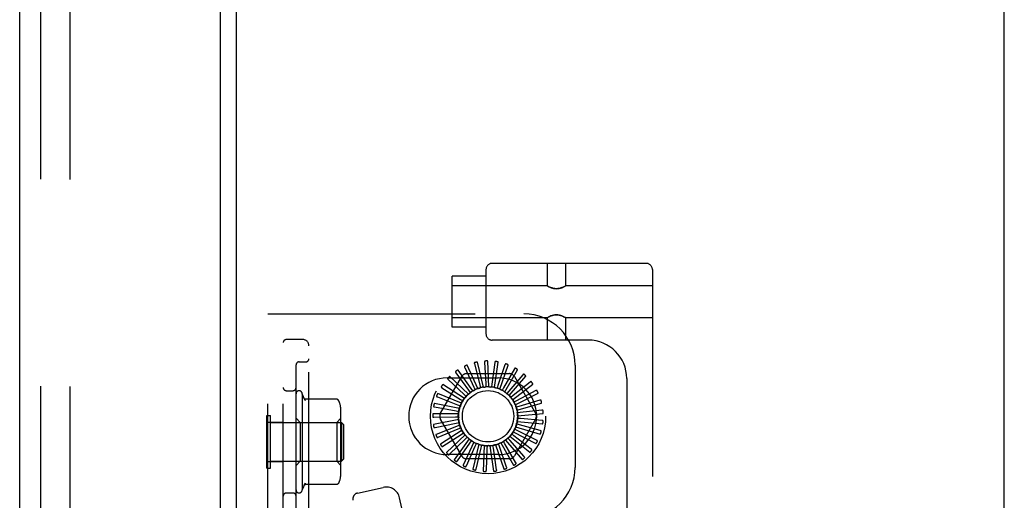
# Model space of a CAD drawing. Header units: inches. Extents: x 0 to 184, y 0 to 119.
# Tile 107 of 115: x 101.44 to 106.25, y 46.64 to 48.99. Entities that reach past the tile are written whole.
import ezdxf

# ---------------------------------------------------------------- set-up
doc = ezdxf.new("R2010")
doc.units = ezdxf.units.IN
doc.header["$LTSCALE"] = 10.121375
doc.header["$MEASUREMENT"] = 0
doc.linetypes.add('HIDDEN', pattern=[0.2, 0.1, -0.1])
doc.layers.get('0').update_dxf_attribs({"linetype": 'CONTINUOUS'})
doc.layers.add('DEFAULT_2', color=8, linetype='HIDDEN')
doc.layers.add('DOOR_ASSEMBLY', color=7, linetype='CONTINUOUS')

msp = doc.modelspace()

# ---------------------------------------------------------------- linework, layer by layer
at = {"color": 3, "linetype": 'Continuous'}
for p, q in [((102.5002, 14.2466), (102.5002, 75.3506)), ((106.2502, 12.9236), (106.2502, 75.2986))]:
    msp.add_line(p, q, dxfattribs=at)
at = {"layer": 'DEFAULT_2', "color": 8, "linetype": 'HIDDEN'}
for p, q in [((101.6877, 75.5331), (101.6877, 14.0642)), ((104.5017, 47.7958), (103.7492, 47.7958)), ((104.018, 47.7958), (104.018, 47.6863)), ((104.108, 47.7958), (104.108, 47.6863)), ((103.7192, 47.7658), (103.7192, 47.4508)), ((104.5317, 47.7658), (104.5317, 42.2653)), ((103.5542, 47.4833), (103.5542, 47.7333)), ((103.7192, 47.7333), (103.5542, 47.7333)), ((104.018, 47.6863), (103.5542, 47.6863)), ((104.018, 47.6863), (104.0185, 47.6859)), ((104.0202, 47.685), (104.0185, 47.686)), ((104.023, 47.6835), (104.02, 47.6851)), ((104.1058, 47.685), (104.1075, 47.686)), ((104.1074, 47.6859), (104.108, 47.6863)), ((104.5317, 47.6863), (104.108, 47.6863)), ((102.6542, 42.0486), (102.6542, 47.5486)), ((102.6542, 47.5486), (103.9042, 47.5486)), ((102.7292, 42.0486), (102.7292, 47.5486)), ((104.018, 47.5303), (103.5542, 47.5303)), ((104.018, 47.5303), (104.0185, 47.5306)), ((104.018, 47.5303), (104.018, 47.4208)), ((104.0185, 47.5306), (104.0202, 47.5315)), ((104.106, 47.5314), (104.103, 47.5331)), ((104.1075, 47.5306), (104.1058, 47.5316)), ((104.1074, 47.5306), (104.108, 47.5303)), ((104.108, 47.5303), (104.108, 47.4208)), ((104.5317, 47.5303), (104.108, 47.5303)), ((103.7192, 47.4833), (103.5542, 47.4833)), ((102.8242, 47.4236), (102.7442, 47.4236)), ((104.2187, 47.4208), (103.7492, 47.4208)), ((102.8542, 42.2036), (102.8542, 47.3936)), ((102.8067, 47.3142), (102.8392, 47.3142)), ((103.7064, 47.191), (103.677, 47.3125)), ((103.7123, 47.3127), (103.7181, 47.2067)), ((103.7338, 47.1928), (103.7279, 47.3176)), ((103.7626, 47.3111), (103.7482, 47.206)), ((103.761, 47.1893), (103.7788, 47.313)), ((102.7917, 46.548), (102.7917, 47.2992)), ((103.6551, 47.1724), (103.5827, 47.2742)), ((103.6154, 47.2875), (103.6601, 47.1913)), ((103.6799, 47.1842), (103.628, 47.2978)), ((103.6627, 47.3047), (103.6884, 47.2018)), ((103.8117, 47.3), (103.7777, 47.1995)), ((103.7871, 47.1808), (103.8279, 47.2989)), ((103.8578, 47.2799), (103.8054, 47.1877)), ((103.811, 47.1674), (103.8735, 47.2757)), ((104.1542, 47.2986), (104.1542, 46.7986)), ((103.4971, 47.0632), (103.6005, 47.2424)), ((103.5292, 47.2361), (103.7792, 47.2361)), ((103.5348, 47.228), (103.6121, 47.1554)), ((103.6331, 47.1561), (103.5426, 47.2424)), ((103.5722, 47.2616), (103.6344, 47.1756)), ((103.6258, 47.2569), (103.8327, 47.2569)), ((103.8992, 47.2514), (103.8303, 47.1707)), ((103.832, 47.1498), (103.9139, 47.2442)), ((103.9345, 47.2156), (103.8516, 47.1494)), ((103.8579, 47.2424), (103.9614, 47.0632)), ((104.4067, 47.2328), (104.4067, 42.7983)), ((102.7442, 47.1736), (102.7767, 47.1736)), ((103.5043, 47.188), (103.594, 47.1313)), ((103.6145, 47.136), (103.5093, 47.2035)), ((103.6344, 47.1756), (103.6427, 47.164)), ((103.6601, 47.1913), (103.6661, 47.1783)), ((103.6884, 47.2018), (103.6918, 47.1879)), ((103.7181, 47.2067), (103.7189, 47.1925)), ((103.7482, 47.206), (103.7463, 47.1919)), ((103.7777, 47.1995), (103.7731, 47.186)), ((103.8054, 47.1877), (103.7983, 47.1753)), ((103.8303, 47.1707), (103.821, 47.1599)), ((103.8493, 47.1285), (103.9476, 47.2058)), ((103.9624, 47.1737), (103.8684, 47.1244)), ((102.8217, 47.1586), (102.8217, 46.6886)), ((102.8364, 47.1252), (102.8217, 47.1586)), ((102.9894, 47.1321), (102.8377, 47.1321)), ((103.482, 47.1429), (103.5808, 47.1042)), ((103.6, 47.1127), (103.484, 47.1591)), ((103.594, 47.1313), (103.606, 47.1236)), ((103.6121, 47.1554), (103.6224, 47.1456)), ((103.8516, 47.1494), (103.8404, 47.1405)), ((103.8535, 47.1203), (103.8534, 47.1206)), ((103.8684, 47.1244), (103.8558, 47.1178)), ((103.8623, 47.1043), (103.9734, 47.1616)), ((103.9819, 47.1273), (103.8803, 47.0967)), ((103.0107, 46.772), (103.0107, 47.0752)), ((103.5902, 47.087), (103.4675, 47.1107)), ((103.4686, 47.0944), (103.573, 47.0751)), ((103.573, 47.0751), (103.587, 47.0724)), ((103.5808, 47.1042), (103.5941, 47.0989)), ((103.8803, 47.0967), (103.8666, 47.0926)), ((103.8704, 47.0782), (103.9903, 47.1134)), ((103.9922, 47.0781), (103.8866, 47.0673)), ((102.6492, 46.7956), (102.6492, 47.0516)), ((102.6492, 47.0516), (102.6672, 47.0516)), ((102.6672, 46.7956), (102.6672, 47.0516)), ((102.8117, 47.0186), (102.7917, 47.0386)), ((102.9907, 47.0186), (103.0107, 47.0386)), ((103.5854, 47.06), (103.4605, 47.06)), ((103.5859, 47.0326), (103.4632, 47.009)), ((103.4647, 47.0443), (103.5708, 47.045)), ((103.6005, 46.8549), (103.4971, 47.034)), ((103.5708, 47.045), (103.585, 47.0451)), ((103.9614, 47.034), (103.8579, 46.8549)), ((103.8713, 47.0236), (103.9957, 47.0117)), ((103.8866, 47.0673), (103.8725, 47.0658)), ((103.8873, 47.0371), (103.8731, 47.0384)), ((103.8735, 47.0509), (103.9979, 47.0628)), ((103.993, 47.0278), (103.8873, 47.0371)), ((102.6542, 47.0201), (102.7292, 47.0201)), ((102.6672, 47.0176), (103.0142, 47.0176)), ((102.8117, 47.0186), (102.8117, 46.8286)), ((102.8117, 47.0186), (102.9907, 47.0186)), ((102.9907, 47.0186), (102.9907, 46.8286)), ((103.0142, 47.0176), (103.0142, 46.8296)), ((103.0242, 47.0076), (103.0142, 47.0176)), ((103.0242, 47.0076), (103.0242, 46.8396)), ((103.4703, 46.9943), (103.5743, 47.0151)), ((103.5915, 47.0058), (103.4755, 46.9593)), ((103.4852, 46.9463), (103.5835, 46.9864)), ((103.6021, 46.9805), (103.497, 46.9129)), ((103.5743, 47.0151), (103.5883, 47.0179)), ((103.5835, 46.9864), (103.5967, 46.9917)), ((103.8717, 46.9792), (103.859, 46.9857)), ((103.864, 46.9971), (103.9839, 46.9619)), ((103.8823, 47.0074), (103.8686, 47.0114)), ((103.9664, 46.9312), (103.8717, 46.9792)), ((103.9843, 46.9782), (103.8823, 47.0074)), ((103.509, 46.9019), (103.5979, 46.9599)), ((103.6173, 46.9577), (103.5268, 46.8714)), ((103.5408, 46.8629), (103.617, 46.9366)), ((103.6365, 46.9381), (103.564, 46.8363)), ((103.5979, 46.9599), (103.6098, 46.9677)), ((103.617, 46.9366), (103.6273, 46.9465)), ((103.6403, 46.9174), (103.6485, 46.9291)), ((103.8148, 46.9325), (103.8966, 46.838)), ((103.8357, 46.9312), (103.8263, 46.9419)), ((103.8352, 46.9507), (103.9334, 46.8735)), ((103.9058, 46.8515), (103.8357, 46.9312)), ((103.856, 46.9535), (103.8448, 46.9622)), ((103.8518, 46.9726), (103.9629, 46.9153)), ((103.9399, 46.8885), (103.856, 46.9535)), ((103.5793, 46.8306), (103.6403, 46.9174)), ((103.6591, 46.9226), (103.6072, 46.8089)), ((103.6233, 46.8062), (103.6667, 46.903)), ((103.6842, 46.9116), (103.6548, 46.7901)), ((103.6667, 46.903), (103.6725, 46.916)), ((103.6711, 46.7905), (103.6954, 46.8938)), ((103.6954, 46.8938), (103.6987, 46.9076)), ((103.711, 46.9055), (103.705, 46.7807)), ((103.721, 46.7841), (103.7253, 46.8902)), ((103.7253, 46.8902), (103.7259, 46.9044)), ((103.7384, 46.9046), (103.7562, 46.781)), ((103.7554, 46.8923), (103.7533, 46.9064)), ((103.7712, 46.7874), (103.7554, 46.8923)), ((103.7655, 46.909), (103.8063, 46.7909)), ((103.7845, 46.9), (103.7797, 46.9135)), ((103.8199, 46.8), (103.7845, 46.9)), ((103.7912, 46.9184), (103.8537, 46.8101)), ((103.8116, 46.9132), (103.8044, 46.9255)), ((103.8653, 46.8217), (103.8116, 46.9132)), ((103.0242, 46.8396), (103.0142, 46.8296)), ((103.7792, 46.8611), (103.5292, 46.8611)), ((103.8327, 46.8403), (103.6258, 46.8403)), ((102.6492, 46.7956), (102.6672, 46.7956)), ((102.6542, 46.8271), (102.7292, 46.8271)), ((102.6672, 46.8296), (103.0142, 46.8296)), ((102.8117, 46.8286), (102.7917, 46.8086)), ((102.8117, 46.8286), (102.9907, 46.8286)), ((102.9907, 46.8286), (103.0107, 46.8086)), ((102.8364, 46.722), (102.8217, 46.6886)), ((102.9894, 46.7151), (102.8377, 46.7151)), ((103.0925, 46.6735), (103.2169, 46.7011)), ((102.7442, 46.6736), (102.7767, 46.6736)), ((103.3771, 46.29), (103.2974, 46.6498))]:
    msp.add_line(p, q, dxfattribs=at)
for points in [[(104.1034, 47.6837), (104.0999, 47.6819), (104.0955, 47.6798), (104.0902, 47.6776), (104.0843, 47.6755), (104.0777, 47.6737), (104.0705, 47.6725), (104.063, 47.672), (104.0555, 47.6725), (104.0483, 47.6737), (104.0417, 47.6755), (104.0358, 47.6776), (104.0305, 47.6798), (104.0261, 47.6819), (104.0226, 47.6837)], [(104.023, 47.6835), (104.0269, 47.6815), (104.0317, 47.6793), (104.0372, 47.677), (104.0433, 47.675), (104.0497, 47.6734), (104.0563, 47.6724), (104.063, 47.672), (104.0697, 47.6724), (104.0763, 47.6734), (104.0828, 47.675), (104.0889, 47.677), (104.0944, 47.6793), (104.0991, 47.6815), (104.103, 47.6835), (104.1059, 47.6851)], [(104.02, 47.5315), (104.023, 47.5331), (104.0269, 47.535), (104.0316, 47.5373), (104.0371, 47.5395), (104.0432, 47.5416), (104.0497, 47.5432), (104.0563, 47.5442), (104.0629, 47.5446), (104.0696, 47.5442), (104.0762, 47.5432), (104.0827, 47.5416), (104.0888, 47.5395), (104.0943, 47.5373), (104.0991, 47.5351), (104.103, 47.5331)], [(104.1034, 47.5328), (104.0999, 47.5347), (104.0955, 47.5368), (104.0903, 47.539), (104.0843, 47.5411), (104.0778, 47.5429), (104.0706, 47.5441), (104.0631, 47.5446), (104.0556, 47.5441), (104.0484, 47.5429), (104.0418, 47.5411), (104.0358, 47.539), (104.0306, 47.5368), (104.0261, 47.5347), (104.0226, 47.5329)], [(103.6639, 47.3109), (103.6635, 47.3107), (103.6631, 47.3105), (103.6628, 47.3102), (103.6626, 47.3099), (103.6624, 47.3095), (103.6623, 47.3091), (103.6622, 47.3086), (103.6622, 47.3081), (103.6622, 47.3076), (103.6622, 47.307), (103.6623, 47.3065), (103.6624, 47.3059), (103.6625, 47.3053), (103.6627, 47.3047)], [(103.677, 47.3125), (103.6769, 47.3127), (103.6768, 47.3128), (103.6767, 47.3129), (103.6765, 47.313), (103.6763, 47.313), (103.6761, 47.3131), (103.6759, 47.3131), (103.6757, 47.3131), (103.6754, 47.3132), (103.6752, 47.3132), (103.6749, 47.3132), (103.6747, 47.3132), (103.6744, 47.3131), (103.6741, 47.3131), (103.6739, 47.3131), (103.6736, 47.313), (103.6733, 47.313), (103.6729, 47.3129), (103.6726, 47.3129), (103.6723, 47.3128)], [(103.7147, 47.3185), (103.7143, 47.3184), (103.7139, 47.3183), (103.7135, 47.318), (103.7132, 47.3178), (103.713, 47.3174), (103.7128, 47.317), (103.7126, 47.3166), (103.7125, 47.3161), (103.7124, 47.3156), (103.7123, 47.315), (103.7123, 47.3145), (103.7123, 47.3139), (103.7123, 47.3133), (103.7123, 47.3127)], [(103.7279, 47.3176), (103.7278, 47.3178), (103.7278, 47.3179), (103.7276, 47.3181), (103.7275, 47.3182), (103.7273, 47.3183), (103.7271, 47.3184), (103.7269, 47.3184), (103.7267, 47.3185), (103.7265, 47.3186), (103.7262, 47.3186), (103.726, 47.3187), (103.7257, 47.3187), (103.7255, 47.3187), (103.7252, 47.3188), (103.7249, 47.3188), (103.7246, 47.3188), (103.7243, 47.3188), (103.724, 47.3188), (103.7237, 47.3188), (103.7234, 47.3188)], [(103.7661, 47.3164), (103.7656, 47.3164), (103.7652, 47.3163), (103.7648, 47.3162), (103.7644, 47.3159), (103.7641, 47.3156), (103.7639, 47.3153), (103.7636, 47.3149), (103.7634, 47.3144), (103.7632, 47.314), (103.7631, 47.3134), (103.7629, 47.3129), (103.7628, 47.3123), (103.7627, 47.3117), (103.7626, 47.3111)], [(103.7788, 47.313), (103.7788, 47.3132), (103.7787, 47.3133), (103.7787, 47.3135), (103.7785, 47.3136), (103.7784, 47.3138), (103.7782, 47.3139), (103.778, 47.314), (103.7778, 47.3141), (103.7776, 47.3142), (103.7774, 47.3143), (103.7772, 47.3144), (103.7769, 47.3145), (103.7767, 47.3146), (103.7764, 47.3146), (103.7761, 47.3147), (103.7758, 47.3148), (103.7755, 47.3149), (103.7752, 47.3149), (103.7749, 47.315), (103.7745, 47.3151)], [(103.5711, 47.2678), (103.5708, 47.2675), (103.5705, 47.2672), (103.5703, 47.2668), (103.5702, 47.2664), (103.5702, 47.2659), (103.5703, 47.2655), (103.5704, 47.265), (103.5705, 47.2646), (103.5707, 47.2641), (103.571, 47.2636), (103.5712, 47.2631), (103.5716, 47.2626), (103.5719, 47.2621), (103.5722, 47.2616)], [(103.5827, 47.2742), (103.5825, 47.2743), (103.5824, 47.2744), (103.5822, 47.2744), (103.582, 47.2744), (103.5818, 47.2744), (103.5816, 47.2744), (103.5814, 47.2743), (103.5812, 47.2743), (103.581, 47.2742), (103.5807, 47.2741), (103.5805, 47.274), (103.5803, 47.2739), (103.58, 47.2738), (103.5798, 47.2737), (103.5795, 47.2735), (103.5793, 47.2734), (103.579, 47.2732), (103.5787, 47.2731), (103.5785, 47.2729), (103.5782, 47.2728)], [(103.6155, 47.2938), (103.6151, 47.2935), (103.6148, 47.2932), (103.6145, 47.2929), (103.6143, 47.2925), (103.6142, 47.2921), (103.6142, 47.2917), (103.6142, 47.2912), (103.6143, 47.2907), (103.6144, 47.2902), (103.6145, 47.2897), (103.6147, 47.2891), (103.6149, 47.2886), (103.6151, 47.288), (103.6154, 47.2875)], [(103.628, 47.2978), (103.6279, 47.298), (103.6278, 47.2981), (103.6276, 47.2982), (103.6274, 47.2982), (103.6272, 47.2982), (103.627, 47.2983), (103.6268, 47.2982), (103.6266, 47.2982), (103.6263, 47.2982), (103.6261, 47.2982), (103.6259, 47.2981), (103.6256, 47.298), (103.6253, 47.298), (103.6251, 47.2979), (103.6248, 47.2978), (103.6245, 47.2977), (103.6242, 47.2976), (103.6239, 47.2975), (103.6236, 47.2974), (103.6233, 47.2972)], [(103.8161, 47.3045), (103.8156, 47.3047), (103.8152, 47.3047), (103.8148, 47.3046), (103.8144, 47.3044), (103.814, 47.3042), (103.8137, 47.3039), (103.8134, 47.3036), (103.8131, 47.3032), (103.8128, 47.3027), (103.8126, 47.3022), (103.8123, 47.3017), (103.8121, 47.3012), (103.8119, 47.3006), (103.8117, 47.3)], [(103.8279, 47.2989), (103.828, 47.299), (103.828, 47.2992), (103.8279, 47.2994), (103.8278, 47.2995), (103.8277, 47.2997), (103.8275, 47.2998), (103.8274, 47.3), (103.8272, 47.3001), (103.827, 47.3003), (103.8268, 47.3004), (103.8266, 47.3005), (103.8264, 47.3007), (103.8261, 47.3008), (103.8259, 47.3009), (103.8256, 47.301), (103.8254, 47.3012), (103.8251, 47.3013), (103.8248, 47.3014), (103.8245, 47.3015), (103.8242, 47.3016)], [(103.863, 47.2835), (103.8625, 47.2837), (103.8621, 47.2838), (103.8617, 47.2838), (103.8613, 47.2837), (103.8609, 47.2835), (103.8605, 47.2833), (103.8601, 47.283), (103.8598, 47.2827), (103.8594, 47.2823), (103.8591, 47.2819), (103.8587, 47.2814), (103.8584, 47.2809), (103.8581, 47.2804), (103.8578, 47.2799)], [(103.8735, 47.2757), (103.8736, 47.2758), (103.8736, 47.276), (103.8736, 47.2762), (103.8735, 47.2763), (103.8734, 47.2765), (103.8733, 47.2767), (103.8732, 47.2769), (103.873, 47.277), (103.8729, 47.2772), (103.8727, 47.2774), (103.8725, 47.2775), (103.8723, 47.2777), (103.8721, 47.2779), (103.8719, 47.2781), (103.8717, 47.2782), (103.8714, 47.2784), (103.8712, 47.2786), (103.8709, 47.2788), (103.8706, 47.279), (103.8703, 47.2791)], [(103.5325, 47.2339), (103.5322, 47.2336), (103.532, 47.2332), (103.5319, 47.2328), (103.5319, 47.2323), (103.532, 47.2319), (103.5321, 47.2315), (103.5323, 47.2311), (103.5325, 47.2306), (103.5328, 47.2302), (103.5331, 47.2298), (103.5335, 47.2293), (103.5339, 47.2289), (103.5343, 47.2285), (103.5348, 47.228)], [(103.5426, 47.2424), (103.5425, 47.2424), (103.5423, 47.2425), (103.5421, 47.2425), (103.5419, 47.2425), (103.5418, 47.2424), (103.5416, 47.2424), (103.5414, 47.2423), (103.5412, 47.2422), (103.541, 47.2421), (103.5407, 47.2419), (103.5405, 47.2418), (103.5403, 47.2417), (103.5401, 47.2415), (103.5399, 47.2413), (103.5397, 47.2412), (103.5394, 47.241), (103.5392, 47.2408), (103.539, 47.2405), (103.5387, 47.2403), (103.5385, 47.2401)], [(103.905, 47.2539), (103.9046, 47.2542), (103.9042, 47.2544), (103.9038, 47.2545), (103.9034, 47.2545), (103.903, 47.2544), (103.9025, 47.2542), (103.9021, 47.254), (103.9017, 47.2538), (103.9013, 47.2535), (103.9009, 47.2531), (103.9005, 47.2527), (103.9, 47.2523), (103.8996, 47.2519), (103.8992, 47.2514)], [(103.9139, 47.2442), (103.914, 47.2444), (103.914, 47.2446), (103.914, 47.2447), (103.914, 47.2449), (103.9139, 47.2451), (103.9139, 47.2453), (103.9138, 47.2455), (103.9137, 47.2457), (103.9135, 47.2459), (103.9134, 47.2461), (103.9132, 47.2463), (103.9131, 47.2465), (103.9129, 47.2467), (103.9127, 47.2469), (103.9125, 47.2471), (103.9123, 47.2474), (103.9121, 47.2476), (103.9119, 47.2478), (103.9117, 47.248), (103.9114, 47.2483)], [(103.9407, 47.217), (103.9403, 47.2173), (103.94, 47.2175), (103.9396, 47.2177), (103.9392, 47.2178), (103.9388, 47.2178), (103.9383, 47.2177), (103.9379, 47.2176), (103.9374, 47.2174), (103.9369, 47.2172), (103.9365, 47.2169), (103.936, 47.2166), (103.9355, 47.2163), (103.935, 47.2159), (103.9345, 47.2156)], [(103.501, 47.1933), (103.5008, 47.1929), (103.5007, 47.1925), (103.5006, 47.1921), (103.5007, 47.1917), (103.5008, 47.1913), (103.501, 47.1909), (103.5013, 47.1905), (103.5016, 47.1901), (103.502, 47.1897), (103.5024, 47.1894), (103.5028, 47.189), (103.5033, 47.1887), (103.5038, 47.1883), (103.5043, 47.188)], [(103.5093, 47.2035), (103.5092, 47.2036), (103.509, 47.2036), (103.5088, 47.2036), (103.5086, 47.2035), (103.5085, 47.2035), (103.5083, 47.2034), (103.5081, 47.2032), (103.5079, 47.2031), (103.5077, 47.2029), (103.5076, 47.2028), (103.5074, 47.2026), (103.5072, 47.2024), (103.507, 47.2022), (103.5068, 47.202), (103.5066, 47.2018), (103.5065, 47.2016), (103.5063, 47.2013), (103.5061, 47.2011), (103.5059, 47.2008), (103.5057, 47.2006)], [(103.6551, 47.1724), (103.6572, 47.1733), (103.6592, 47.1743), (103.6612, 47.1752), (103.6633, 47.176)], [(103.6661, 47.1783), (103.6657, 47.1778), (103.6653, 47.1774), (103.6648, 47.177), (103.6643, 47.1766), (103.6638, 47.1763), (103.6633, 47.176)], [(103.6799, 47.1842), (103.6821, 47.1847), (103.6842, 47.1853), (103.6864, 47.1857), (103.6886, 47.1862)], [(103.6918, 47.1879), (103.6913, 47.1875), (103.6908, 47.1871), (103.6903, 47.1868), (103.6897, 47.1866), (103.6892, 47.1864), (103.6886, 47.1862)], [(103.7064, 47.191), (103.7087, 47.1912), (103.7109, 47.1913), (103.7131, 47.1914), (103.7153, 47.1914)], [(103.7189, 47.1925), (103.7183, 47.1922), (103.7178, 47.1919), (103.7172, 47.1917), (103.7166, 47.1916), (103.716, 47.1915), (103.7153, 47.1914)], [(103.7338, 47.1928), (103.736, 47.1925), (103.7382, 47.1922), (103.7404, 47.1919), (103.7426, 47.1915)], [(103.7463, 47.1919), (103.7457, 47.1916), (103.7451, 47.1915), (103.7445, 47.1914), (103.7438, 47.1914), (103.7432, 47.1914), (103.7426, 47.1915)], [(103.761, 47.1893), (103.7631, 47.1886), (103.7652, 47.1879), (103.7673, 47.1871), (103.7694, 47.1864)], [(103.7731, 47.186), (103.7725, 47.1859), (103.7718, 47.1859), (103.7712, 47.1859), (103.7706, 47.186), (103.77, 47.1862), (103.7694, 47.1864)], [(103.7871, 47.1808), (103.789, 47.1797), (103.791, 47.1786), (103.7929, 47.1774), (103.7948, 47.1763)], [(103.7983, 47.1753), (103.7977, 47.1753), (103.7971, 47.1754), (103.7964, 47.1755), (103.7959, 47.1757), (103.7953, 47.176), (103.7948, 47.1763)], [(103.811, 47.1674), (103.8127, 47.166), (103.8144, 47.1645), (103.8161, 47.1631), (103.8177, 47.1616)], [(103.9476, 47.2058), (103.9477, 47.2059), (103.9478, 47.206), (103.9478, 47.2062), (103.9478, 47.2064), (103.9478, 47.2066), (103.9477, 47.2068), (103.9477, 47.207), (103.9476, 47.2072), (103.9475, 47.2074), (103.9474, 47.2077), (103.9473, 47.2079), (103.9472, 47.2081), (103.9471, 47.2084), (103.9469, 47.2086), (103.9468, 47.2089), (103.9466, 47.2091), (103.9465, 47.2094), (103.9463, 47.2096), (103.9461, 47.2099), (103.9459, 47.2101)], [(103.9687, 47.1739), (103.9685, 47.1743), (103.9682, 47.1746), (103.9678, 47.1748), (103.9674, 47.175), (103.967, 47.1751), (103.9666, 47.1751), (103.9661, 47.1751), (103.9656, 47.175), (103.9651, 47.1748), (103.9646, 47.1747), (103.964, 47.1745), (103.9635, 47.1742), (103.963, 47.174), (103.9624, 47.1737)], [(102.8305, 47.1354), (102.8317, 47.1336), (102.8329, 47.1319), (102.8339, 47.1302), (102.8349, 47.1284), (102.8357, 47.1267), (102.8365, 47.125)], [(102.8376, 47.1321), (102.8364, 47.1322), (102.8351, 47.1325), (102.8339, 47.1329), (102.8329, 47.1334), (102.8321, 47.1338), (102.8316, 47.1343), (102.8311, 47.1346), (102.8308, 47.1349), (102.8306, 47.1352), (102.8305, 47.1353), (102.8305, 47.1354)], [(102.9972, 47.1285), (102.9963, 47.1294), (102.9954, 47.1301), (102.9944, 47.1308), (102.9933, 47.1313), (102.9922, 47.1317), (102.991, 47.132), (102.9898, 47.1321), (102.9894, 47.1321)], [(103.0063, 47.1104), (103.0061, 47.1111), (103.0046, 47.1159), (103.0025, 47.1205), (102.9999, 47.1248), (102.9972, 47.1285)], [(103.4777, 47.1475), (103.4776, 47.1471), (103.4776, 47.1467), (103.4776, 47.1462), (103.4778, 47.1458), (103.478, 47.1455), (103.4782, 47.1451), (103.4786, 47.1448), (103.479, 47.1445), (103.4794, 47.1442), (103.4799, 47.1439), (103.4804, 47.1436), (103.4809, 47.1434), (103.4814, 47.1431), (103.482, 47.1429)], [(103.484, 47.1591), (103.4838, 47.1591), (103.4836, 47.1591), (103.4835, 47.1591), (103.4833, 47.159), (103.4831, 47.1589), (103.483, 47.1587), (103.4828, 47.1586), (103.4827, 47.1584), (103.4825, 47.1582), (103.4824, 47.158), (103.4822, 47.1578), (103.4821, 47.1576), (103.482, 47.1574), (103.4818, 47.1571), (103.4817, 47.1569), (103.4815, 47.1566), (103.4814, 47.1564), (103.4813, 47.1561), (103.4811, 47.1558), (103.481, 47.1554)], [(103.6, 47.1127), (103.6012, 47.1146), (103.6024, 47.1164), (103.6036, 47.1183), (103.6048, 47.1201)], [(103.606, 47.1236), (103.606, 47.123), (103.6058, 47.1224), (103.6057, 47.1218), (103.6054, 47.1212), (103.6052, 47.1206), (103.6048, 47.1201)], [(103.6145, 47.136), (103.616, 47.1376), (103.6175, 47.1392), (103.619, 47.1408), (103.6206, 47.1424)], [(103.6224, 47.1456), (103.6223, 47.145), (103.622, 47.1444), (103.6218, 47.1438), (103.6214, 47.1433), (103.6211, 47.1428), (103.6206, 47.1424)], [(103.6331, 47.1561), (103.6349, 47.1574), (103.6367, 47.1587), (103.6385, 47.16), (103.6403, 47.1612)], [(103.6427, 47.164), (103.6424, 47.1635), (103.6421, 47.163), (103.6417, 47.1625), (103.6413, 47.162), (103.6408, 47.1616), (103.6403, 47.1612)], [(103.821, 47.1599), (103.8204, 47.16), (103.8198, 47.1602), (103.8192, 47.1605), (103.8187, 47.1608), (103.8182, 47.1612), (103.8177, 47.1616)], [(103.832, 47.1498), (103.8335, 47.1481), (103.8348, 47.1463), (103.8362, 47.1446), (103.8375, 47.1428)], [(103.8404, 47.1405), (103.8398, 47.1408), (103.8393, 47.1411), (103.8388, 47.1414), (103.8383, 47.1419), (103.8379, 47.1423), (103.8375, 47.1428)], [(103.8493, 47.1285), (103.85, 47.1272), (103.8507, 47.1259), (103.8514, 47.1246), (103.8521, 47.1233), (103.8527, 47.1219), (103.8534, 47.1206)], [(103.8558, 47.1178), (103.8553, 47.1182), (103.8549, 47.1185), (103.8545, 47.1189), (103.8541, 47.1194), (103.8538, 47.1198), (103.8535, 47.1203)], [(103.9734, 47.1616), (103.9735, 47.1617), (103.9736, 47.1618), (103.9737, 47.162), (103.9737, 47.1622), (103.9737, 47.1624), (103.9737, 47.1626), (103.9737, 47.1628), (103.9737, 47.163), (103.9736, 47.1633), (103.9736, 47.1635), (103.9735, 47.1637), (103.9735, 47.164), (103.9734, 47.1643), (103.9733, 47.1645), (103.9732, 47.1648), (103.9731, 47.1651), (103.973, 47.1654), (103.9728, 47.1657), (103.9727, 47.166), (103.9726, 47.1663)], [(103.9881, 47.1263), (103.9879, 47.1268), (103.9877, 47.1271), (103.9874, 47.1274), (103.987, 47.1276), (103.9866, 47.1278), (103.9862, 47.1279), (103.9857, 47.128), (103.9852, 47.128), (103.9847, 47.1279), (103.9842, 47.1279), (103.9836, 47.1278), (103.983, 47.1276), (103.9825, 47.1275), (103.9819, 47.1273)], [(103.4635, 47.0981), (103.4635, 47.0977), (103.4636, 47.0973), (103.4637, 47.0969), (103.4639, 47.0965), (103.4642, 47.0962), (103.4645, 47.0959), (103.4649, 47.0956), (103.4653, 47.0954), (103.4658, 47.0952), (103.4663, 47.095), (103.4669, 47.0948), (103.4674, 47.0947), (103.468, 47.0945), (103.4686, 47.0944)], [(103.4675, 47.1107), (103.4673, 47.1107), (103.4672, 47.1107), (103.467, 47.1106), (103.4669, 47.1105), (103.4667, 47.1103), (103.4666, 47.1101), (103.4665, 47.11), (103.4664, 47.1098), (103.4662, 47.1096), (103.4661, 47.1093), (103.466, 47.1091), (103.4659, 47.1089), (103.4658, 47.1086), (103.4658, 47.1084), (103.4657, 47.1081), (103.4656, 47.1078), (103.4655, 47.1075), (103.4654, 47.1072), (103.4653, 47.1069), (103.4652, 47.1065)], [(103.587, 47.0724), (103.5872, 47.0718), (103.5873, 47.0712), (103.5873, 47.0706), (103.5873, 47.07), (103.5873, 47.0694), (103.5872, 47.0688)], [(103.5902, 47.087), (103.591, 47.0891), (103.5918, 47.0912), (103.5927, 47.0932), (103.5936, 47.0953)], [(103.5941, 47.0989), (103.5941, 47.0983), (103.5941, 47.0977), (103.5941, 47.0971), (103.5939, 47.0965), (103.5938, 47.0959), (103.5936, 47.0953)], [(103.8623, 47.1043), (103.863, 47.1022), (103.8636, 47.1001), (103.8642, 47.0979), (103.8647, 47.0958)], [(103.8666, 47.0926), (103.8662, 47.0931), (103.8658, 47.0936), (103.8655, 47.0941), (103.8652, 47.0946), (103.8649, 47.0952), (103.8647, 47.0958)], [(103.8704, 47.0782), (103.8707, 47.0759), (103.8709, 47.0737), (103.8711, 47.0715), (103.8712, 47.0693)], [(103.9903, 47.1134), (103.9905, 47.1134), (103.9906, 47.1136), (103.9907, 47.1137), (103.9908, 47.1139), (103.9909, 47.1141), (103.9909, 47.1143), (103.9909, 47.1145), (103.9909, 47.1147), (103.9909, 47.1149), (103.9909, 47.1152), (103.9909, 47.1154), (103.9909, 47.1157), (103.9909, 47.116), (103.9908, 47.1162), (103.9908, 47.1165), (103.9907, 47.1168), (103.9907, 47.1171), (103.9906, 47.1174), (103.9905, 47.1177), (103.9904, 47.118)], [(103.9981, 47.0759), (103.998, 47.0764), (103.9979, 47.0768), (103.9976, 47.0771), (103.9973, 47.0774), (103.997, 47.0777), (103.9966, 47.0778), (103.9961, 47.078), (103.9956, 47.0781), (103.9951, 47.0781), (103.9946, 47.0782), (103.994, 47.0782), (103.9934, 47.0782), (103.9928, 47.0781), (103.9922, 47.0781)], [(103.459, 47.047), (103.459, 47.0465), (103.4592, 47.0461), (103.4594, 47.0457), (103.4596, 47.0454), (103.46, 47.0451), (103.4604, 47.0449), (103.4608, 47.0447), (103.4613, 47.0446), (103.4618, 47.0445), (103.4623, 47.0444), (103.4629, 47.0443), (103.4635, 47.0443), (103.4641, 47.0443), (103.4647, 47.0443)], [(103.4605, 47.06), (103.4603, 47.06), (103.4602, 47.0599), (103.46, 47.0598), (103.4599, 47.0597), (103.4598, 47.0595), (103.4597, 47.0593), (103.4596, 47.0591), (103.4595, 47.0589), (103.4595, 47.0587), (103.4594, 47.0585), (103.4593, 47.0582), (103.4593, 47.058), (103.4592, 47.0577), (103.4592, 47.0574), (103.4592, 47.0571), (103.4591, 47.0568), (103.4591, 47.0565), (103.4591, 47.0562), (103.4591, 47.0559), (103.4591, 47.0556)], [(103.585, 47.0451), (103.5853, 47.0445), (103.5856, 47.044), (103.5857, 47.0434), (103.5859, 47.0427), (103.5859, 47.0421), (103.5859, 47.0415)], [(103.5854, 47.06), (103.5858, 47.0622), (103.5862, 47.0644), (103.5867, 47.0666), (103.5872, 47.0688)], [(103.5859, 47.0326), (103.5858, 47.0348), (103.5858, 47.0371), (103.5859, 47.0393), (103.5859, 47.0415)], [(103.8713, 47.0236), (103.8707, 47.0214), (103.8701, 47.0193), (103.8694, 47.0172), (103.8687, 47.015)], [(103.8725, 47.0658), (103.8721, 47.0664), (103.8718, 47.0669), (103.8716, 47.0675), (103.8714, 47.0681), (103.8713, 47.0687), (103.8712, 47.0693)], [(103.8731, 47.0384), (103.8729, 47.039), (103.8727, 47.0396), (103.8726, 47.0402), (103.8725, 47.0408), (103.8725, 47.0414), (103.8726, 47.0421)], [(103.8735, 47.0509), (103.8733, 47.0487), (103.8731, 47.0465), (103.8729, 47.0443), (103.8726, 47.0421)], [(103.9984, 47.0246), (103.9984, 47.025), (103.9983, 47.0254), (103.9982, 47.0258), (103.9979, 47.0262), (103.9976, 47.0265), (103.9973, 47.0267), (103.9969, 47.0269), (103.9964, 47.0271), (103.9959, 47.0273), (103.9954, 47.0274), (103.9948, 47.0275), (103.9942, 47.0276), (103.9936, 47.0277), (103.993, 47.0278)], [(103.9979, 47.0628), (103.998, 47.0628), (103.9982, 47.0629), (103.9983, 47.063), (103.9984, 47.0632), (103.9985, 47.0634), (103.9986, 47.0636), (103.9987, 47.0638), (103.9987, 47.064), (103.9988, 47.0642), (103.9988, 47.0645), (103.9988, 47.0647), (103.9989, 47.065), (103.9989, 47.0652), (103.9989, 47.0655), (103.9989, 47.0658), (103.9989, 47.0661), (103.9989, 47.0664), (103.9989, 47.0667), (103.9989, 47.067), (103.9989, 47.0673)], [(103.4632, 47.009), (103.463, 47.0089), (103.4629, 47.0088), (103.4628, 47.0087), (103.4627, 47.0085), (103.4626, 47.0083), (103.4625, 47.0081), (103.4625, 47.0079), (103.4625, 47.0077), (103.4624, 47.0075), (103.4624, 47.0072), (103.4624, 47.007), (103.4624, 47.0067), (103.4624, 47.0064), (103.4624, 47.0062), (103.4624, 47.0059), (103.4625, 47.0056), (103.4625, 47.0053), (103.4625, 47.0049), (103.4626, 47.0046), (103.4626, 47.0043)], [(103.4642, 46.9958), (103.4643, 46.9954), (103.4645, 46.995), (103.4648, 46.9947), (103.4651, 46.9944), (103.4655, 46.9942), (103.4659, 46.9941), (103.4664, 46.994), (103.4669, 46.994), (103.4674, 46.9939), (103.4679, 46.994), (103.4685, 46.994), (103.4691, 46.9941), (103.4697, 46.9942), (103.4703, 46.9943)], [(103.5883, 47.0179), (103.5887, 47.0174), (103.589, 47.0168), (103.5893, 47.0163), (103.5896, 47.0157), (103.5897, 47.0151), (103.5899, 47.0145)], [(103.5915, 47.0058), (103.591, 47.008), (103.5906, 47.0101), (103.5902, 47.0123), (103.5899, 47.0145)], [(103.5967, 46.9917), (103.5971, 46.9913), (103.5976, 46.9909), (103.598, 46.9904), (103.5983, 46.9899), (103.5986, 46.9893), (103.5988, 46.9888)], [(103.6021, 46.9805), (103.6012, 46.9825), (103.6004, 46.9846), (103.5996, 46.9867), (103.5988, 46.9888)], [(103.859, 46.9857), (103.859, 46.9863), (103.8591, 46.9869), (103.8592, 46.9875), (103.8594, 46.9881), (103.8596, 46.9887), (103.8599, 46.9892)], [(103.864, 46.9971), (103.863, 46.9951), (103.862, 46.9932), (103.8609, 46.9912), (103.8599, 46.9892)], [(103.8686, 47.0114), (103.8685, 47.012), (103.8684, 47.0126), (103.8684, 47.0132), (103.8685, 47.0138), (103.8686, 47.0144), (103.8687, 47.015)], [(103.989, 46.974), (103.9891, 46.9745), (103.9891, 46.9749), (103.989, 46.9753), (103.9888, 46.9757), (103.9886, 46.9761), (103.9883, 46.9764), (103.9879, 46.9767), (103.9875, 46.977), (103.987, 46.9772), (103.9866, 46.9774), (103.986, 46.9777), (103.9855, 46.9779), (103.9849, 46.9781), (103.9843, 46.9782)], [(103.9957, 47.0117), (103.9959, 47.0117), (103.996, 47.0118), (103.9962, 47.0119), (103.9963, 47.012), (103.9964, 47.0121), (103.9965, 47.0123), (103.9967, 47.0125), (103.9967, 47.0127), (103.9968, 47.0129), (103.9969, 47.0132), (103.997, 47.0134), (103.9971, 47.0136), (103.9972, 47.0139), (103.9972, 47.0142), (103.9973, 47.0145), (103.9973, 47.0147), (103.9974, 47.0151), (103.9975, 47.0154), (103.9975, 47.0157), (103.9975, 47.016)], [(103.4755, 46.9593), (103.4753, 46.9592), (103.4752, 46.9591), (103.4751, 46.959), (103.4751, 46.9588), (103.475, 46.9586), (103.475, 46.9584), (103.475, 46.9582), (103.475, 46.9579), (103.475, 46.9577), (103.4751, 46.9575), (103.4751, 46.9572), (103.4752, 46.957), (103.4752, 46.9567), (103.4753, 46.9564), (103.4753, 46.9561), (103.4754, 46.9559), (103.4755, 46.9556), (103.4756, 46.9553), (103.4757, 46.955), (103.4758, 46.9547)], [(103.4789, 46.9466), (103.4792, 46.9462), (103.4794, 46.9459), (103.4798, 46.9456), (103.4801, 46.9454), (103.4805, 46.9453), (103.481, 46.9452), (103.4815, 46.9452), (103.4819, 46.9453), (103.4825, 46.9454), (103.483, 46.9455), (103.4835, 46.9456), (103.4841, 46.9458), (103.4847, 46.946), (103.4852, 46.9463)], [(103.6098, 46.9677), (103.6104, 46.9674), (103.6109, 46.967), (103.6114, 46.9666), (103.6118, 46.9662), (103.6122, 46.9657), (103.6125, 46.9652)], [(103.6173, 46.9577), (103.616, 46.9595), (103.6148, 46.9614), (103.6137, 46.9633), (103.6125, 46.9652)], [(103.6273, 46.9465), (103.6279, 46.9463), (103.6285, 46.9461), (103.629, 46.9458), (103.6295, 46.9454), (103.63, 46.945), (103.6304, 46.9446)], [(103.6365, 46.9381), (103.635, 46.9397), (103.6334, 46.9413), (103.6319, 46.9429), (103.6304, 46.9446)], [(103.6485, 46.9291), (103.6491, 46.929), (103.6497, 46.9289), (103.6503, 46.9287), (103.6509, 46.9284), (103.6514, 46.9281), (103.6519, 46.9278)], [(103.6591, 46.9226), (103.6573, 46.9238), (103.6555, 46.9251), (103.6537, 46.9264), (103.6519, 46.9278)], [(103.8044, 46.9255), (103.8047, 46.926), (103.8051, 46.9265), (103.8055, 46.927), (103.806, 46.9274), (103.8065, 46.9277), (103.807, 46.928)], [(103.8148, 46.9325), (103.8129, 46.9313), (103.8109, 46.9302), (103.809, 46.9291), (103.807, 46.928)], [(103.8263, 46.9419), (103.8266, 46.9425), (103.8269, 46.9431), (103.8272, 46.9436), (103.8276, 46.9441), (103.828, 46.9445), (103.8285, 46.9449)], [(103.8352, 46.9507), (103.8335, 46.9492), (103.8319, 46.9478), (103.8302, 46.9464), (103.8285, 46.9449)], [(103.8448, 46.9622), (103.8449, 46.9629), (103.8451, 46.9634), (103.8453, 46.964), (103.8456, 46.9646), (103.8459, 46.9651), (103.8463, 46.9656)], [(103.8518, 46.9726), (103.8505, 46.9708), (103.8491, 46.969), (103.8477, 46.9673), (103.8463, 46.9656)], [(103.9702, 46.9262), (103.9704, 46.9267), (103.9705, 46.9271), (103.9704, 46.9275), (103.9703, 46.9279), (103.9702, 46.9283), (103.9699, 46.9287), (103.9696, 46.929), (103.9693, 46.9294), (103.9689, 46.9297), (103.9684, 46.93), (103.968, 46.9303), (103.9675, 46.9307), (103.9669, 46.9309), (103.9664, 46.9312)], [(103.9839, 46.9619), (103.9841, 46.9619), (103.9842, 46.9619), (103.9844, 46.962), (103.9846, 46.9621), (103.9847, 46.9622), (103.9849, 46.9624), (103.985, 46.9626), (103.9851, 46.9627), (103.9853, 46.9629), (103.9854, 46.9631), (103.9855, 46.9634), (103.9856, 46.9636), (103.9857, 46.9638), (103.9859, 46.9641), (103.986, 46.9643), (103.9861, 46.9646), (103.9862, 46.9649), (103.9863, 46.9652), (103.9864, 46.9655), (103.9865, 46.9658)], [(103.497, 46.9129), (103.4968, 46.9128), (103.4967, 46.9127), (103.4967, 46.9125), (103.4967, 46.9123), (103.4967, 46.9121), (103.4967, 46.9119), (103.4967, 46.9117), (103.4968, 46.9115), (103.4968, 46.9112), (103.4969, 46.911), (103.497, 46.9108), (103.4971, 46.9105), (103.4972, 46.9103), (103.4973, 46.91), (103.4974, 46.9098), (103.4976, 46.9095), (103.4977, 46.9092), (103.4979, 46.9089), (103.498, 46.9086), (103.4982, 46.9083)], [(103.5028, 46.9011), (103.5031, 46.9008), (103.5034, 46.9005), (103.5038, 46.9003), (103.5042, 46.9002), (103.5046, 46.9001), (103.505, 46.9001), (103.5055, 46.9002), (103.506, 46.9003), (103.5065, 46.9005), (103.507, 46.9008), (103.5075, 46.901), (103.508, 46.9013), (103.5085, 46.9016), (103.509, 46.9019)], [(103.6725, 46.916), (103.6732, 46.916), (103.6738, 46.916), (103.6744, 46.9159), (103.675, 46.9157), (103.6756, 46.9156), (103.6762, 46.9153)], [(103.6842, 46.9116), (103.6822, 46.9125), (103.6802, 46.9134), (103.6782, 46.9143), (103.6762, 46.9153)], [(103.6987, 46.9076), (103.6993, 46.9078), (103.6999, 46.9079), (103.7005, 46.9079), (103.7011, 46.9079), (103.7017, 46.9078), (103.7024, 46.9077)], [(103.711, 46.9055), (103.7088, 46.906), (103.7066, 46.9065), (103.7045, 46.9071), (103.7024, 46.9077)], [(103.7259, 46.9044), (103.7265, 46.9047), (103.7271, 46.9049), (103.7277, 46.905), (103.7283, 46.9051), (103.7289, 46.9051), (103.7295, 46.9051)], [(103.7384, 46.9046), (103.7362, 46.9047), (103.7339, 46.9048), (103.7317, 46.905), (103.7295, 46.9051)], [(103.7533, 46.9064), (103.7538, 46.9067), (103.7543, 46.907), (103.7549, 46.9073), (103.7555, 46.9075), (103.7561, 46.9077), (103.7567, 46.9078)], [(103.7655, 46.909), (103.7633, 46.9086), (103.7611, 46.9083), (103.7589, 46.908), (103.7567, 46.9078)], [(103.7797, 46.9135), (103.7802, 46.9139), (103.7806, 46.9143), (103.7811, 46.9147), (103.7817, 46.915), (103.7822, 46.9153), (103.7828, 46.9155)], [(103.7912, 46.9184), (103.7891, 46.9176), (103.787, 46.9169), (103.7849, 46.9162), (103.7828, 46.9155)], [(103.9427, 46.8828), (103.9429, 46.8832), (103.9431, 46.8836), (103.9432, 46.884), (103.9431, 46.8845), (103.943, 46.8849), (103.9429, 46.8853), (103.9427, 46.8857), (103.9424, 46.8861), (103.942, 46.8865), (103.9417, 46.8869), (103.9413, 46.8873), (103.9408, 46.8877), (103.9404, 46.8881), (103.9399, 46.8885)], [(103.9629, 46.9153), (103.9631, 46.9152), (103.9632, 46.9152), (103.9634, 46.9153), (103.9636, 46.9154), (103.9637, 46.9155), (103.9639, 46.9156), (103.9641, 46.9157), (103.9642, 46.9159), (103.9644, 46.916), (103.9646, 46.9162), (103.9647, 46.9164), (103.9649, 46.9166), (103.9651, 46.9168), (103.9652, 46.917), (103.9654, 46.9173), (103.9656, 46.9175), (103.9657, 46.9178), (103.9659, 46.9181), (103.9661, 46.9184), (103.9662, 46.9187)], [(103.5268, 46.8714), (103.5267, 46.8713), (103.5267, 46.8711), (103.5267, 46.8709), (103.5267, 46.8708), (103.5267, 46.8706), (103.5268, 46.8704), (103.5268, 46.8702), (103.5269, 46.87), (103.527, 46.8697), (103.5272, 46.8695), (103.5273, 46.8693), (103.5274, 46.8691), (103.5276, 46.8689), (103.5277, 46.8686), (103.5279, 46.8684), (103.5281, 46.8682), (103.5283, 46.8679), (103.5285, 46.8677), (103.5287, 46.8674), (103.5289, 46.8672)], [(103.5348, 46.8609), (103.5351, 46.8606), (103.5355, 46.8604), (103.5359, 46.8603), (103.5363, 46.8602), (103.5368, 46.8603), (103.5372, 46.8604), (103.5376, 46.8606), (103.5381, 46.8608), (103.5385, 46.861), (103.539, 46.8614), (103.5394, 46.8617), (103.5399, 46.8621), (103.5403, 46.8625), (103.5408, 46.8629)], [(103.564, 46.8363), (103.564, 46.8362), (103.5639, 46.836), (103.5639, 46.8358), (103.564, 46.8356), (103.5641, 46.8354), (103.5642, 46.8353), (103.5643, 46.8351), (103.5644, 46.8349), (103.5645, 46.8347), (103.5647, 46.8345), (103.5649, 46.8343), (103.565, 46.8341), (103.5652, 46.8339), (103.5654, 46.8338), (103.5656, 46.8336), (103.5659, 46.8334), (103.5661, 46.8332), (103.5663, 46.833), (103.5666, 46.8328), (103.5668, 46.8326)], [(103.5738, 46.8275), (103.5742, 46.8273), (103.5746, 46.8271), (103.575, 46.8271), (103.5755, 46.8271), (103.5759, 46.8273), (103.5763, 46.8274), (103.5767, 46.8277), (103.5771, 46.828), (103.5775, 46.8283), (103.5778, 46.8287), (103.5782, 46.8292), (103.5786, 46.8296), (103.579, 46.8301), (103.5793, 46.8306)], [(103.8966, 46.838), (103.8967, 46.8379), (103.8969, 46.8378), (103.8971, 46.8378), (103.8973, 46.8378), (103.8975, 46.8378), (103.8977, 46.8379), (103.8979, 46.8379), (103.8981, 46.838), (103.8983, 46.8381), (103.8985, 46.8382), (103.8987, 46.8383), (103.899, 46.8385), (103.8992, 46.8386), (103.8994, 46.8388), (103.8997, 46.8389), (103.8999, 46.8391), (103.9002, 46.8393), (103.9004, 46.8395), (103.9007, 46.8397), (103.901, 46.8399)], [(103.9075, 46.8454), (103.9078, 46.8458), (103.908, 46.8461), (103.9082, 46.8465), (103.9082, 46.847), (103.9082, 46.8474), (103.9081, 46.8478), (103.908, 46.8483), (103.9078, 46.8487), (103.9075, 46.8492), (103.9072, 46.8496), (103.9069, 46.8501), (103.9066, 46.8506), (103.9062, 46.851), (103.9058, 46.8515)], [(103.9334, 46.8735), (103.9336, 46.8734), (103.9338, 46.8734), (103.9339, 46.8734), (103.9341, 46.8734), (103.9343, 46.8735), (103.9345, 46.8736), (103.9347, 46.8737), (103.9349, 46.8738), (103.9351, 46.8739), (103.9353, 46.8741), (103.9355, 46.8742), (103.9357, 46.8744), (103.9359, 46.8746), (103.9361, 46.8748), (103.9363, 46.875), (103.9365, 46.8752), (103.9367, 46.8754), (103.9369, 46.8756), (103.9371, 46.8759), (103.9373, 46.8761)], [(103.6072, 46.8089), (103.6072, 46.8087), (103.6072, 46.8085), (103.6072, 46.8084), (103.6073, 46.8082), (103.6074, 46.808), (103.6075, 46.8079), (103.6077, 46.8077), (103.6078, 46.8076), (103.608, 46.8074), (103.6082, 46.8072), (103.6084, 46.8071), (103.6086, 46.8069), (103.6088, 46.8068), (103.6091, 46.8066), (103.6093, 46.8065), (103.6096, 46.8063), (103.6098, 46.8062), (103.6101, 46.806), (103.6104, 46.8059), (103.6107, 46.8057)], [(103.6185, 46.8021), (103.6189, 46.8019), (103.6193, 46.8019), (103.6198, 46.8019), (103.6202, 46.802), (103.6205, 46.8022), (103.6209, 46.8025), (103.6212, 46.8028), (103.6216, 46.8032), (103.6219, 46.8036), (103.6222, 46.804), (103.6225, 46.8045), (103.6228, 46.805), (103.623, 46.8056), (103.6233, 46.8062)], [(103.6548, 46.7901), (103.6548, 46.7899), (103.6548, 46.7898), (103.6549, 46.7896), (103.655, 46.7895), (103.6551, 46.7893), (103.6553, 46.7892), (103.6555, 46.7891), (103.6556, 46.7889), (103.6558, 46.7888), (103.6561, 46.7887), (103.6563, 46.7886), (103.6565, 46.7885), (103.6568, 46.7884), (103.657, 46.7883), (103.6573, 46.7882), (103.6576, 46.7881), (103.6579, 46.788), (103.6582, 46.7879), (103.6585, 46.7878), (103.6587, 46.7877)], [(103.6671, 46.7856), (103.6676, 46.7855), (103.668, 46.7855), (103.6684, 46.7857), (103.6688, 46.7859), (103.6691, 46.7861), (103.6694, 46.7864), (103.6697, 46.7868), (103.67, 46.7872), (103.6702, 46.7877), (103.6704, 46.7882), (103.6706, 46.7887), (103.6708, 46.7893), (103.6709, 46.7899), (103.6711, 46.7905)], [(103.718, 46.7786), (103.7185, 46.7786), (103.7189, 46.7787), (103.7193, 46.7789), (103.7196, 46.7792), (103.7199, 46.7795), (103.7201, 46.7798), (103.7203, 46.7803), (103.7205, 46.7807), (103.7206, 46.7812), (103.7207, 46.7818), (103.7208, 46.7823), (103.7209, 46.7829), (103.721, 46.7835), (103.721, 46.7841)], [(103.7693, 46.7813), (103.7698, 46.7814), (103.7702, 46.7816), (103.7705, 46.7819), (103.7708, 46.7822), (103.771, 46.7826), (103.7712, 46.783), (103.7713, 46.7834), (103.7714, 46.7839), (103.7714, 46.7844), (103.7714, 46.785), (103.7714, 46.7856), (103.7713, 46.7861), (103.7713, 46.7867), (103.7712, 46.7874)], [(103.8063, 46.7909), (103.8064, 46.7907), (103.8065, 46.7906), (103.8067, 46.7905), (103.8069, 46.7905), (103.8071, 46.7904), (103.8073, 46.7904), (103.8075, 46.7904), (103.8077, 46.7904), (103.8079, 46.7904), (103.8082, 46.7904), (103.8084, 46.7904), (103.8087, 46.7905), (103.809, 46.7905), (103.8092, 46.7905), (103.8095, 46.7906), (103.8098, 46.7907), (103.8101, 46.7907), (103.8104, 46.7908), (103.8107, 46.7909), (103.811, 46.791)], [(103.8192, 46.7937), (103.8196, 46.7939), (103.82, 46.7942), (103.8202, 46.7945), (103.8204, 46.7949), (103.8206, 46.7953), (103.8207, 46.7957), (103.8207, 46.7962), (103.8207, 46.7967), (103.8206, 46.7972), (103.8205, 46.7977), (103.8204, 46.7983), (103.8202, 46.7989), (103.8201, 46.7994), (103.8199, 46.8)], [(103.8537, 46.8101), (103.8538, 46.81), (103.854, 46.8099), (103.8541, 46.8098), (103.8543, 46.8098), (103.8545, 46.8098), (103.8547, 46.8098), (103.8549, 46.8098), (103.8552, 46.8099), (103.8554, 46.8099), (103.8556, 46.81), (103.8559, 46.8101), (103.8561, 46.8102), (103.8564, 46.8102), (103.8566, 46.8103), (103.8569, 46.8105), (103.8572, 46.8106), (103.8575, 46.8107), (103.8577, 46.8109), (103.858, 46.811), (103.8584, 46.8112)], [(103.8658, 46.8154), (103.8662, 46.8156), (103.8665, 46.816), (103.8667, 46.8163), (103.8668, 46.8167), (103.8669, 46.8171), (103.8669, 46.8176), (103.8668, 46.8181), (103.8667, 46.8185), (103.8666, 46.819), (103.8664, 46.8195), (103.8661, 46.8201), (103.8659, 46.8206), (103.8656, 46.8211), (103.8653, 46.8217)], [(102.9972, 46.7187), (102.9999, 46.7224), (103.0025, 46.7267), (103.0046, 46.7314), (103.0061, 46.7362), (103.0063, 46.7368)], [(103.705, 46.7807), (103.7051, 46.7805), (103.7051, 46.7804), (103.7052, 46.7802), (103.7054, 46.7801), (103.7055, 46.78), (103.7057, 46.7799), (103.7059, 46.7798), (103.7061, 46.7797), (103.7063, 46.7796), (103.7066, 46.7795), (103.7068, 46.7795), (103.7071, 46.7794), (103.7073, 46.7794), (103.7076, 46.7793), (103.7079, 46.7792), (103.7082, 46.7792), (103.7085, 46.7792), (103.7088, 46.7791), (103.7091, 46.7791), (103.7095, 46.7791)], [(103.7562, 46.781), (103.7562, 46.7808), (103.7563, 46.7806), (103.7565, 46.7805), (103.7566, 46.7804), (103.7568, 46.7803), (103.757, 46.7803), (103.7572, 46.7802), (103.7574, 46.7802), (103.7577, 46.7801), (103.7579, 46.7801), (103.7581, 46.7801), (103.7584, 46.7801), (103.7587, 46.7801), (103.759, 46.7801), (103.7592, 46.7801), (103.7595, 46.7801), (103.7598, 46.7801), (103.7602, 46.7801), (103.7605, 46.7802), (103.7609, 46.7802)], [(102.8305, 46.7118), (102.8317, 46.7136), (102.8329, 46.7153), (102.8339, 46.7171), (102.8349, 46.7188), (102.8357, 46.7205), (102.8365, 46.7223)], [(102.8305, 46.7118), (102.8305, 46.7119), (102.8306, 46.712), (102.8308, 46.7123), (102.8311, 46.7126), (102.8316, 46.713), (102.8321, 46.7134), (102.8329, 46.7139), (102.8339, 46.7144), (102.8351, 46.7148), (102.8364, 46.715), (102.8376, 46.7151)], [(102.9972, 46.7187), (102.9963, 46.7179), (102.9954, 46.7171), (102.9944, 46.7164), (102.9933, 46.7159), (102.9922, 46.7155), (102.991, 46.7152), (102.9898, 46.7151), (102.9894, 46.7151)]]:
    msp.add_lwpolyline(points, dxfattribs=at)
for radius in [0.2813, 0.1452, 0.1253]:
    msp.add_circle((103.7292, 47.0486), radius, dxfattribs=at)
for centre, radius, start, end in [((103.7492, 47.7658), 0.03, 90, 180), ((104.5017, 47.7658), 0.03, 0, 90), ((103.9042, 47.2986), 0.25, 0, 90), ((102.7442, 47.4086), 0.015, 90, 180), ((102.8242, 47.3936), 0.03, 0, 90), ((103.7492, 47.4508), 0.03, 180, 270), ((104.2187, 47.2328), 0.188, 0, 90), ((102.8067, 47.2992), 0.015, 90, 180), ((102.8392, 47.3292), 0.015, 270, 360), ((103.7292, 47.0486), 0.2703, 102.1722, 103.9846), ((103.7292, 47.0486), 0.2703, 91.244, 93.0757), ((103.7292, 47.0486), 0.2703, 80.3534, 82.1665), ((103.7292, 47.0486), 0.2703, 123.9715, 125.8028), ((103.7292, 47.0486), 0.2703, 113.0815, 114.8939), ((103.7292, 47.0486), 0.2703, 69.4259, 71.2574), ((103.7292, 47.0486), 0.2703, 58.5362, 60.3484), ((103.5292, 47.0486), 0.1875, 90, 270), ((103.7292, 47.0486), 0.2703, 134.8988, 136.712), ((103.6258, 47.2278), 0.0292, 90, 150), ((103.7792, 47.0486), 0.1875, 270, 90), ((103.8327, 47.2278), 0.0292, 30, 90), ((103.7292, 47.0486), 0.2703, 47.6265, 49.4392), ((103.7292, 47.0486), 0.2703, 36.6986, 38.5302), ((102.7442, 47.1886), 0.015, 180, 270), ((102.7767, 47.1886), 0.015, 270, 360), ((102.8067, 47.1586), 0.015, 0.0001, 180), ((103.7292, 47.0486), 0.2703, 145.7893, 147.6212), ((103.7292, 47.0486), 0.1443, 120.9098, 126.8561), ((103.7292, 47.0486), 0.1443, 110.0007, 115.947), ((103.7292, 47.0486), 0.1443, 99.0916, 105.0379), ((103.7292, 47.0486), 0.1443, 88.1826, 94.1288), ((103.7292, 47.0486), 0.1443, 77.2735, 83.2197), ((103.7292, 47.0486), 0.1443, 66.3644, 72.3106), ((103.7292, 47.0486), 0.1443, 55.4553, 61.4015), ((103.7292, 47.0486), 0.2703, 25.8081, 27.6211), ((103.7292, 47.0486), 0.2703, 156.7179, 158.5301), ((103.7292, 47.0486), 0.1443, 142.728, 148.6743), ((103.7292, 47.0486), 0.1443, 131.8189, 137.7652), ((103.7292, 47.0486), 0.1443, 44.5462, 50.4924), ((103.7292, 47.0486), 0.1443, 33.6371, 39.5833), ((103.7292, 47.0486), 0.2703, 14.8803, 16.7119), ((102.8695, 47.0753), 0.1412, 0, 14.5173), ((103.7292, 47.0486), 0.2703, 167.6268, 169.4393), ((103.7292, 47.0486), 0.1443, 164.5462, 170.4924), ((103.7292, 47.0486), 0.1443, 153.6371, 159.5833), ((103.7292, 47.0486), 0.1443, 22.728, 28.6743), ((103.7292, 47.0486), 0.1443, 11.8189, 17.7652), ((103.7292, 47.0486), 0.2703, 3.9727, 5.8031), ((103.7292, 47.0486), 0.2703, 178.5093, 180.3483), ((103.5224, 47.0486), 0.0292, 150, 210), ((103.7292, 47.0486), 0.1443, 175.4553, 181.4015), ((103.7292, 47.0486), 0.1443, 186.3644, 192.3106), ((103.7292, 47.0486), 0.1443, 350.0007, 355.947), ((103.7292, 47.0486), 0.1443, 0.9098, 6.8561), ((103.9361, 47.0486), 0.0292, 330, 30), ((103.7292, 47.0486), 0.2703, 353.0804, 354.8935), ((103.7292, 47.0486), 0.2703, 189.4443, 191.2574), ((103.7292, 47.0486), 0.1443, 197.2735, 203.2197), ((103.7292, 47.0486), 0.1443, 208.1826, 214.1288), ((103.7292, 47.0486), 0.1443, 328.1826, 334.1288), ((103.7292, 47.0486), 0.1443, 339.0916, 345.0379), ((103.7292, 47.0486), 0.2703, 200.3346, 202.1666), ((103.7292, 47.0486), 0.1443, 219.0916, 225.0379), ((103.7292, 47.0486), 0.1443, 230.0007, 235.947), ((103.7292, 47.0486), 0.1443, 306.3644, 312.3106), ((103.7292, 47.0486), 0.1443, 317.2735, 323.2197), ((103.7292, 47.0486), 0.2703, 331.2627, 333.0757), ((103.7292, 47.0486), 0.2703, 342.1533, 343.9848), ((103.7292, 47.0486), 0.2703, 211.2637, 213.0755), ((103.7292, 47.0486), 0.1443, 240.9098, 246.8561), ((103.7292, 47.0486), 0.1443, 251.8189, 257.7652), ((103.7292, 47.0486), 0.1443, 262.728, 268.6743), ((103.7292, 47.0486), 0.1443, 273.6371, 279.5833), ((103.7292, 47.0486), 0.1443, 284.5462, 290.4924), ((103.7292, 47.0486), 0.1443, 295.4553, 301.4015), ((103.7292, 47.0486), 0.2703, 320.3346, 322.1665), ((103.7292, 47.0486), 0.2703, 222.1721, 223.9848), ((103.7292, 47.0486), 0.2703, 233.0625, 234.8938), ((103.6258, 46.8694), 0.0292, 210, 270), ((103.8327, 46.8694), 0.0292, 270, 330), ((103.7292, 47.0486), 0.2703, 309.4457, 311.2575), ((103.7292, 47.0486), 0.2703, 243.9898, 245.8029), ((103.7292, 47.0486), 0.2703, 254.8798, 256.7121), ((103.7292, 47.0486), 0.2703, 287.6079, 289.4393), ((103.7292, 47.0486), 0.2703, 298.5353, 300.3483), ((103.9042, 46.7986), 0.25, 270, 360), ((102.8695, 46.7719), 0.1412, 345.4827, 360), ((103.7292, 47.0486), 0.2703, 265.8095, 267.621), ((103.7292, 47.0486), 0.2703, 276.7174, 278.5302), ((102.8067, 46.6886), 0.015, 180, 359.9999), ((103.2315, 46.6352), 0.0675, 12.49, 102.49), ((102.7442, 46.6586), 0.015, 90, 180), ((102.7767, 46.6586), 0.015, 0, 90), ((103.099, 46.6442), 0.03, 102.49, 192.49)]:
    msp.add_arc(centre, radius, start, end, dxfattribs=at)
at = {"layer": 'DOOR_ASSEMBLY', "color": 3, "linetype": 'Continuous'}
for p, q in [((102.4212, 75.9246), (102.4212, 13.6726)), ((101.4422, 13.7951), (101.4422, 75.8021))]:
    msp.add_line(p, q, dxfattribs=at)
at = {"layer": 'DOOR_ASSEMBLY', "color": 8, "linetype": 'HIDDEN'}
msp.add_line((101.5462, 13.7951), (101.5462, 75.8021), dxfattribs=at)

doc.saveas('drawing.dxf')
